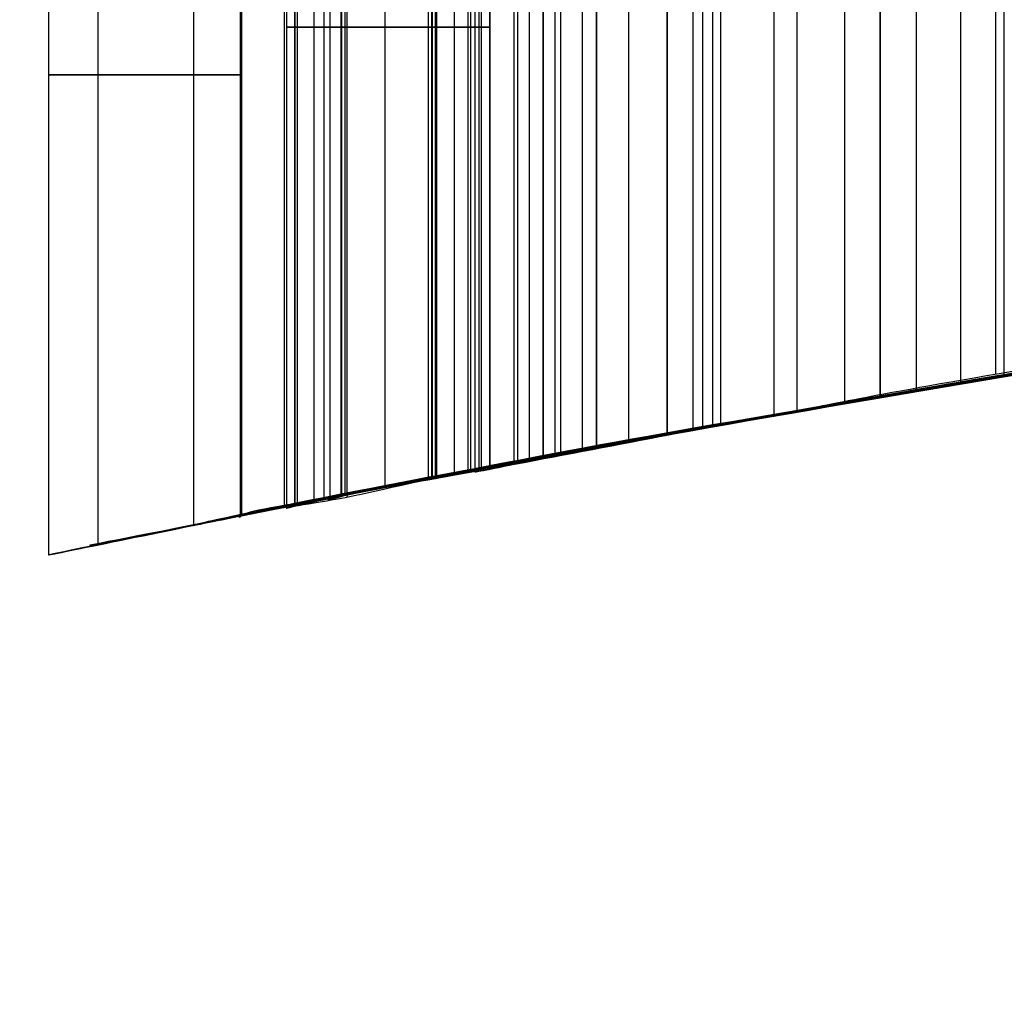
# Model space of a CAD drawing. Header units: millimetres. Extents: x -70 to 70, y -74 to 66.
# Tile 50 of 66: x 19.612 to 19.884, y 2.486 to 2.755. Entities that reach past the tile are written whole.
import ezdxf

# ---------------------------------------------------------------- set-up
doc = ezdxf.new("R2010")
doc.units = ezdxf.units.MM
doc.header["$MEASUREMENT"] = 0
doc.layers.add('Predefinito', color=7, linetype='Continuous', true_color=0x000000)

msp = doc.modelspace()

# ---------------------------------------------------------------- linework, layer by layer
at = {"layer": 'Predefinito', "color": 9, "true_color": 0xc4c4c4}
for centre, radius, start, end in [((-6.039613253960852e-14, -4.000000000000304, 3.999999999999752), 70.00000000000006, 359.9999999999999, 89.99999999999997), ((-5.684341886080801e-14, -4.0000000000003, 1.999999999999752), 70.00000000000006, 359.9999999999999, 89.99999999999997), ((0, -4.000000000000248, 2.999999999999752), 70, 270, 90.00000000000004), ((1.27897692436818e-13, -4.000000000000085, 1.999999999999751), 64.99999999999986, 4.775725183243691e-14, 90.00000000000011), ((1.172395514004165e-13, -4.000000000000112), 64.99999999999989, 9.786322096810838e-14, 90.00000000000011), ((0, -4.000000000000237, 0.9999999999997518), 65, 270, 90.00000000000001), ((-3.176258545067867e-08, -4.000000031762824, 1.999999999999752), 25.00000003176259, 7.27943635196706e-08, 89.99999999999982), ((5.329070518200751e-15, -4.000000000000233), 24.99999999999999, 359.9999999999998, 90.00000000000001), ((0, -4.000000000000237, 0.9999999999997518), 25, 270, 90.00000000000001), ((21, -4.000000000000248, 110.4999999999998), 7.000000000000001, 0, 180), ((21, -4.000000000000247, 215.009608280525), 6.999815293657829, 1.249936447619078e-10, 180.000000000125), ((21, -4.000000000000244, 5.99039171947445), 6.999815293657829, 1.608639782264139e-10, 180.0000000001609), ((21, -4.000000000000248, 68.16217110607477), 6.750000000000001, 78.94977125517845, 100.7484162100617), ((21, -4.000000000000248, 59.22153542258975), 6.750000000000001, 79.27861445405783, 100.736527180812), ((21, -4.000000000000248, 62.01161295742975), 6.750000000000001, 79.23594887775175, 100.7354345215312), ((21, -4.000000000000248, 63.92013404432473), 6.750000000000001, 97.15983877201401, 99.98230345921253), ((21, -4.000000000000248, 57.69449169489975), 6.750000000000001, 99.4570331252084, 101.2176775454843), ((21, -4.000000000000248, 69.17840583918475), 6.750000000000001, 99.3706744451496, 101.1153632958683), ((21, -4.000000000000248, 70.77422257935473), 6.750000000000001, 99.86416251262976, 101.3139091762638)]:
    msp.add_arc(centre, radius, start, end, dxfattribs=at)
for points, degree in [([(19.87196567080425, 2.655393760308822, 70.43530521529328), (19.87196567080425, 2.782107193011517, 70.43530521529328), (19.87196567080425, 2.908820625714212, 70.43530521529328)], 2), ([(19.88168064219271, 2.657376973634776, 58.40970353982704), (19.88168064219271, 2.783750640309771, 58.40970353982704), (19.88168064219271, 2.910124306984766, 58.40970353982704)], 2), ([(19.88400549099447, 2.657105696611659, 57.19800000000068), (19.88400549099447, 2.783786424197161, 57.19800000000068), (19.88400549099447, 2.910467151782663, 57.19800000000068)], 2), ([(19.85973437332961, 2.652792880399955, 57.81521581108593), (19.85973437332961, 2.779549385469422, 57.81521581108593), (19.85973437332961, 2.90630589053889, 57.81521581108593)], 2), ([(19.83990549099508, 2.649590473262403, 70.01650000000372), (19.83990549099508, 2.776406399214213, 70.01650000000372), (19.83990549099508, 2.903222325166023, 70.01650000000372)], 2), ([(19.84970549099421, 2.904840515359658, 71.2219000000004), (19.84970549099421, 2.778052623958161, 71.2219000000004), (19.8497054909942, 2.651264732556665, 71.2219000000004)], 2), ([(19.84970549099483, 2.651264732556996, 71.22190000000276), (19.84970549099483, 2.778052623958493, 71.22190000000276), (19.84970549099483, 2.90484051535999, 71.22190000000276)], 2), ([(19.82043619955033, 2.646310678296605, 58.71569788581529), (19.82043619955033, 2.773117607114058, 58.71569788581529), (19.82043619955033, 2.899924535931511, 58.71569788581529)], 2), ([(19.82682194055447, 2.647201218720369, 67.96708434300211), (19.82682194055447, 2.773997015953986, 67.96708434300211), (19.82682194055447, 2.900792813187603, 67.96708434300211)], 2), ([(19.80560549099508, 2.897348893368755, 65.37860000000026), (19.80560549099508, 2.770418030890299, 65.37860000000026), (19.80560549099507, 2.643487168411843, 65.37860000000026)], 2), ([(19.79090549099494, 2.894787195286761, 63.82039999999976), (19.79090549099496, 2.767807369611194, 63.82039999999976), (19.79090549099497, 2.640827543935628, 63.82039999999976)], 2), ([(19.79090549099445, 2.640827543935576, 63.82039999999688), (19.79090549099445, 2.76780736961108, 63.82039999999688), (19.79090549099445, 2.894787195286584, 63.82039999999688)], 2), ([(19.79090549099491, 2.64082754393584, 63.82040000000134), (19.79090549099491, 2.767807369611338, 63.82040000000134), (19.79090549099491, 2.894787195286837, 63.82040000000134)], 2), ([(19.79805652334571, 2.642099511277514, 58.67352279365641), (19.79805652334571, 2.769041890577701, 58.6735227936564), (19.79805652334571, 2.895984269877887, 58.6735227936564)], 2), ([(19.8007054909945, 2.642467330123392, 67.96339999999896), (19.8007054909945, 2.769158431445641, 67.96339999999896), (19.8007054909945, 2.895849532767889, 67.96339999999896)], 2), ([(19.80351906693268, 2.643063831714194, 71.15733337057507), (19.80351906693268, 2.770002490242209, 71.15733337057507), (19.80351906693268, 2.896941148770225, 71.15733337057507)], 2), ([(19.78027473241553, 2.638610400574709, 61.40106098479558), (19.78027473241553, 2.765630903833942, 61.40106098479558), (19.78027473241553, 2.892651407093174, 61.40106098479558)], 2), ([(19.75992981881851, 2.635131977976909, 64.99615219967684), (19.75992981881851, 2.762216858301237, 64.99615219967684), (19.75992981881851, 2.889301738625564, 64.99615219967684)], 2), ([(19.76150549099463, 2.634903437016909, 59.65290000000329), (19.76150549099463, 2.762055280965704, 59.65290000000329), (19.76150549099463, 2.889207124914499, 59.65290000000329)], 2), ([(19.76744362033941, 2.636631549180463, 67.97048401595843), (19.76744362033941, 2.763546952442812, 67.97048401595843), (19.76744362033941, 2.890462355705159, 67.97048401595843)], 2), ([(19.77130549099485, 2.637229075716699, 59.04040000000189), (19.77130549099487, 2.764275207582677, 59.04040000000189), (19.77130549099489, 2.891321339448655, 59.04040000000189)], 2), ([(19.77130549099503, 2.891321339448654, 59.40299999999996), (19.77130549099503, 2.764275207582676, 59.40299999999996), (19.77130549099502, 2.637229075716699, 59.40299999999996)], 2), ([(19.77130549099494, 2.637229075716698, 59.95179999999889), (19.77130549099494, 2.764275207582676, 59.95179999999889), (19.77130549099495, 2.891321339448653, 59.95179999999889)], 2), ([(19.77130549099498, 2.637229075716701, 61.83100000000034), (19.77130549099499, 2.764275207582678, 61.83100000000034), (19.77130549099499, 2.891321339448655, 61.83100000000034)], 2), ([(19.77130549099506, 2.891321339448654, 62.19850000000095), (19.77130549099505, 2.764275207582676, 62.19850000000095), (19.77130549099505, 2.637229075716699, 62.19850000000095)], 2), ([(19.77130549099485, 2.637229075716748, 59.04040000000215), (19.77130549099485, 2.764275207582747, 59.04040000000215), (19.77130549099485, 2.891321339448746, 59.04040000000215)], 2), ([(19.77130549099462, 2.637229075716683, 59.4029999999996), (19.77130549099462, 2.764275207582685, 59.4029999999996), (19.77130549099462, 2.891321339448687, 59.4029999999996)], 2), ([(19.77130549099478, 2.637229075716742, 59.95179999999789), (19.77130549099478, 2.764275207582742, 59.95179999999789), (19.77130549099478, 2.891321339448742, 59.95179999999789)], 2), ([(19.77130549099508, 2.637229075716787, 61.83100000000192), (19.77130549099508, 2.764275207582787, 61.83100000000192), (19.77130549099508, 2.891321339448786, 61.83100000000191)], 2), ([(19.77130549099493, 2.63722907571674, 61.83099999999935), (19.77130549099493, 2.764275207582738, 61.83099999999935), (19.77130549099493, 2.891321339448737, 61.83099999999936)], 2), ([(19.77130549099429, 2.637229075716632, 62.19849999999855), (19.77130549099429, 2.764275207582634, 62.19849999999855), (19.77130549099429, 2.891321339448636, 62.19849999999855)], 2), ([(19.74190549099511, 2.632143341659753, 69.76659999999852), (19.74190549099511, 2.759219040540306, 69.76659999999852), (19.74190549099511, 2.886294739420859, 69.76659999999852)], 2), ([(19.74857313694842, 2.633319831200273, 70.07509997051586), (19.74857313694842, 2.76047775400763, 70.07509997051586), (19.74857313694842, 2.887635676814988, 70.07509997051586)], 2), ([(19.74963952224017, 2.633082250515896, 68.15515890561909), (19.74963952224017, 2.760205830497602, 68.15515890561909), (19.74963952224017, 2.887329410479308, 68.15515890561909)], 2), ([(19.75281832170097, 2.633987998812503, 67.99852558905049), (19.75281832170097, 2.761076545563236, 67.99852558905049), (19.75281832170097, 2.888165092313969, 67.99852558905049)], 2), ([(19.75660549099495, 2.888684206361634, 68.01729999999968), (19.75660549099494, 2.761587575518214, 68.01729999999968), (19.75660549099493, 2.634490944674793, 68.01729999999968)], 2), ([(19.75660549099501, 2.634490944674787, 68.33580000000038), (19.75660549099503, 2.76158757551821, 68.33580000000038), (19.75660549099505, 2.888684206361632, 68.33580000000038)], 2), ([(19.75660549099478, 2.634490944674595, 68.0172999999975), (19.75660549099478, 2.761587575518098, 68.0172999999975), (19.75660549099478, 2.8886842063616, 68.01729999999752)], 2), ([(19.75660549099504, 2.634490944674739, 68.33580000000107), (19.75660549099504, 2.761587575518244, 68.33580000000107), (19.75660549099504, 2.888684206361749, 68.33580000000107)], 2), ([(19.75660549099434, 2.634490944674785, 68.0173000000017), (19.75660549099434, 2.761587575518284, 68.0173000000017), (19.75660549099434, 2.888684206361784, 68.0173000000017)], 2), ([(19.73210549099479, 2.629857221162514, 68.5857000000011), (19.73210549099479, 2.757054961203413, 68.5857000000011), (19.73210549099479, 2.884252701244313, 68.5857000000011)], 2), ([(19.73587362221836, 2.630628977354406, 59.17910686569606), (19.73587362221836, 2.757785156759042, 59.17910686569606), (19.73587362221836, 2.884941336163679, 59.17910686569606)], 2), ([(19.73664868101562, 2.63114109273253, 61.96197884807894), (19.73664868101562, 2.758283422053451, 61.96197884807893), (19.73664868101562, 2.885425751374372, 61.96197884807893)], 2), ([(19.73785588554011, 2.630903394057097, 62.05961444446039), (19.73785588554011, 2.758062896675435, 62.05961444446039), (19.73785588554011, 2.885222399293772, 62.05961444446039)], 2), ([(19.7389327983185, 2.631090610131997, 59.26582572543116), (19.7389327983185, 2.758246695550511, 59.26582572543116), (19.7389327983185, 2.885402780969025, 59.26582572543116)], 2), ([(19.73955426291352, 2.630643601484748, 63.4169791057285), (19.73955426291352, 2.758075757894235, 63.4169791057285), (19.73955426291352, 2.885507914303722, 63.4169791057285)], 2), ([(19.74190549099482, 2.631719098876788, 59.22659999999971), (19.74190549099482, 2.758866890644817, 59.22659999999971), (19.74190549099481, 2.886014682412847, 59.22659999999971)], 2), ([(19.74190549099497, 2.631719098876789, 62.01719999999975), (19.74190549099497, 2.758866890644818, 62.01719999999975), (19.74190549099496, 2.886014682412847, 62.01719999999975)], 2), ([(19.74190549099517, 2.886014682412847, 65.56969999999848), (19.74190549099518, 2.758866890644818, 65.56969999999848), (19.74190549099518, 2.631719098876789, 65.56969999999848)], 2), ([(19.74190549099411, 2.631719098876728, 65.87349999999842), (19.74190549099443, 2.758866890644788, 65.87349999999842), (19.74190549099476, 2.886014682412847, 65.87349999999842)], 2), ([(19.74190549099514, 2.63171909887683, 59.22659999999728), (19.74190549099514, 2.758866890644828, 59.22659999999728), (19.74190549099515, 2.886014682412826, 59.22659999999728)], 2), ([(19.74190549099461, 2.631719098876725, 59.22660000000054), (19.74190549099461, 2.758866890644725, 59.22660000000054), (19.74190549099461, 2.886014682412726, 59.22660000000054)], 2), ([(19.74190549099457, 2.631719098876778, 62.01719999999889), (19.74190549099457, 2.758866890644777, 62.01719999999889), (19.74190549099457, 2.886014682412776, 62.01719999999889)], 2), ([(19.74190549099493, 2.631719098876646, 62.01720000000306), (19.74190549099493, 2.758866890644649, 62.01720000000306), (19.74190549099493, 2.886014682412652, 62.01720000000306)], 2), ([(19.74190549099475, 2.631719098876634, 65.5696999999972), (19.74190549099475, 2.758866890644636, 65.5696999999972), (19.74190549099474, 2.886014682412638, 65.5696999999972)], 2), ([(19.7419054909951, 2.631719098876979, 65.87349999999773), (19.7419054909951, 2.758866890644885, 65.87349999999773), (19.7419054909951, 2.88601468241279, 65.87349999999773)], 2), ([(19.71294274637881, 2.62616452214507, 68.29053924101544), (19.71294274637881, 2.753414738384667, 68.29053924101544), (19.71294274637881, 2.880664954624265, 68.29053924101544)], 2), ([(19.72488809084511, 2.628472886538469, 61.87885882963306), (19.72488809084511, 2.755681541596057, 61.87885882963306), (19.72488809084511, 2.882890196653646, 61.87885882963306)], 2), ([(19.72588558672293, 2.628680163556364, 62.15198856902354), (19.72588558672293, 2.75589299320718, 62.15198856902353), (19.72588558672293, 2.883105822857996, 62.15198856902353)], 2), ([(19.72600991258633, 2.628689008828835, 59.11154460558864), (19.72600991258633, 2.755893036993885, 59.11154460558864), (19.72600991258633, 2.883097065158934, 59.11154460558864)], 2), ([(19.7260240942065, 2.628676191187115, 58.45608310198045), (19.7260240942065, 2.755882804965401, 58.45608310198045), (19.7260240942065, 2.883089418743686, 58.45608310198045)], 2), ([(19.72688307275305, 2.628875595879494, 59.35790738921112), (19.72688307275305, 2.756083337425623, 59.35790738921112), (19.72688307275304, 2.883291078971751, 59.35790738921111)], 2), ([(19.72720549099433, 2.628912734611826, 67.71100000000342), (19.72720549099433, 2.75606988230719, 67.71100000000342), (19.72720549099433, 2.883227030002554, 67.71100000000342)], 2), ([(19.70077369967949, 2.623777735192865, 69.3827352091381), (19.70077369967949, 2.751075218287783, 69.3827352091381), (19.70077369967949, 2.8783727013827, 69.3827352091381)], 2), ([(19.70188623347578, 2.624028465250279, 59.67065321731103), (19.70188623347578, 2.751340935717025, 59.67065321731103), (19.70188623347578, 2.878653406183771, 59.67065321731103)], 2), ([(19.70245593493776, 2.623508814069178, 69.76284225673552), (19.70245593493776, 2.751091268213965, 69.76284225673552), (19.70245593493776, 2.878673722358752, 69.76284225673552)], 2), ([(19.68511162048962, 2.620599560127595, 69.71238563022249), (19.68511162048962, 2.747998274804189, 69.71238563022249), (19.68511162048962, 2.875396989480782, 69.71238563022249)], 2), ([(19.68575834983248, 2.620448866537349, 65.61402669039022), (19.68575834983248, 2.747955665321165, 65.61402669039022), (19.68575834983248, 2.875462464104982, 65.61402669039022)], 2), ([(19.68800549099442, 2.875948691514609, 65.1139999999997), (19.68800549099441, 2.748607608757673, 65.1139999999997), (19.6880054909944, 2.621266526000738, 65.1139999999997)], 2), ([(19.68800549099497, 2.621266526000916, 65.11399999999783), (19.68800549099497, 2.748607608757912, 65.11399999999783), (19.68800549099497, 2.875948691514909, 65.11399999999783)], 2), ([(19.68800549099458, 2.621266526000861, 65.11400000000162), (19.68800549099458, 2.748607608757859, 65.11400000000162), (19.68800549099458, 2.875948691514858, 65.11400000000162)], 2), ([(19.68871346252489, 2.621466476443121, 65.83068690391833), (19.68871346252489, 2.748761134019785, 65.83068690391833), (19.68871346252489, 2.876055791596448, 65.83068690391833)], 2), ([(19.6933865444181, 2.622724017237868, 59.90805201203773), (19.6933865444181, 2.749922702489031, 59.90805201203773), (19.6933865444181, 2.877121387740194, 59.90805201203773)], 2), ([(19.69613728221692, 2.622764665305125, 65.72466322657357), (19.69613728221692, 2.750121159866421, 65.72466322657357), (19.69613728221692, 2.877477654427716, 65.72466322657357)], 2), ([(19.6977635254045, 2.622818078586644, 59.70835704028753), (19.6977635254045, 2.750214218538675, 59.70835704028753), (19.6977635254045, 2.877610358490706, 59.70835704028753)], 2), ([(19.70102828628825, 2.623797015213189, 59.82609391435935), (19.70102828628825, 2.750813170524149, 59.82609391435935), (19.70102828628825, 2.87782932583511, 59.82609391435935)], 2), ([(19.67296489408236, 2.618336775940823, 67.61326911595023), (19.67296489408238, 2.745732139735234, 67.61326911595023), (19.6729648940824, 2.873127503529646, 67.61326911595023)], 2), ([(19.67304872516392, 2.618166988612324, 68.60656058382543), (19.67304872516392, 2.745470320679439, 68.60656058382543), (19.67304872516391, 2.872773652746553, 68.60656058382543)], 2), ([(19.6733054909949, 2.618639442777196, 67.61300000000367), (19.6733054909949, 2.746029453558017, 67.61300000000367), (19.6733054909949, 2.873419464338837, 67.61300000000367)], 2), ([(19.67330549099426, 2.873127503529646, 61.4928999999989), (19.67330549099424, 2.745732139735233, 61.4928999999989), (19.67330549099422, 2.618336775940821, 61.4928999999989)], 2), ([(19.67330549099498, 2.873127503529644, 61.58109999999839), (19.67330549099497, 2.745732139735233, 61.58109999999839), (19.67330549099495, 2.618336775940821, 61.58109999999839)], 2), ([(19.67330549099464, 2.873127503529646, 68.65919999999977), (19.67330549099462, 2.745732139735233, 68.65919999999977), (19.6733054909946, 2.618336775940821, 68.65919999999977)], 2), ([(19.67330549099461, 2.873127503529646, 70.4770999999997), (19.6733054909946, 2.745732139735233, 70.47709999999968), (19.67330549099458, 2.618336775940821, 70.47709999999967)], 2), ([(19.67330549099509, 2.618336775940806, 61.4928999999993), (19.67330549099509, 2.745732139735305, 61.4928999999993), (19.67330549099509, 2.873127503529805, 61.4928999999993)], 2), ([(19.67330549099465, 2.618336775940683, 61.58109999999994), (19.67330549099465, 2.745732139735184, 61.58109999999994), (19.67330549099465, 2.873127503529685, 61.58109999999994)], 2), ([(19.67330549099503, 2.618336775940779, 61.58109999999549), (19.67330549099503, 2.745732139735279, 61.58109999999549), (19.67330549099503, 2.873127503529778, 61.58109999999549)], 2), ([(19.67330549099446, 2.618336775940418, 67.6130000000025), (19.67330549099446, 2.745732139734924, 67.6130000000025), (19.67330549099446, 2.873127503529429, 67.6130000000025)], 2), ([(19.67330549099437, 2.618336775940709, 68.6591999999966), (19.67330549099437, 2.74573213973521, 68.6591999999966), (19.67330549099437, 2.873127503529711, 68.6591999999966)], 2), ([(19.67330549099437, 2.618336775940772, 68.65920000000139), (19.67330549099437, 2.745732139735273, 68.65920000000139), (19.67330549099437, 2.873127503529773, 68.65920000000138)], 2), ([(19.67330549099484, 2.618336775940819, 70.47709999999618), (19.67330549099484, 2.745732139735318, 70.47709999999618), (19.67330549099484, 2.873127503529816, 70.47709999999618)], 2), ([(19.66010115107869, 2.615736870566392, 57.97757759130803), (19.66010115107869, 2.743166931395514, 57.97757759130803), (19.66010115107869, 2.870596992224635, 57.97757759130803)], 2), ([(19.6336715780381, 2.610439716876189, 67.68538478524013), (19.6336715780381, 2.737942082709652, 67.68538478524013), (19.6336715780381, 2.865444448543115, 67.68538478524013)], 2), ([(19.62008182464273, 2.607532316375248, 61.53405334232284), (19.62008182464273, 2.73512398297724, 61.53405334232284), (19.62008182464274, 2.862715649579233, 61.53405334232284)], 2), ([(19.77130549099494, 2.637229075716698, 59.95179999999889), (20.04016916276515, 2.687001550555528, 59.92715054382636), (20.31045000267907, 2.720306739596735, 59.91165027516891), (20.58470549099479, 2.73721236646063, 59.89789999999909)], 3), ([(19.75660549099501, 2.634490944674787, 68.33580000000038), (20.01112514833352, 2.682191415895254, 68.3256152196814), (20.27258011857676, 2.715871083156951, 68.32131504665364), (20.5357054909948, 2.734012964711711, 68.31619999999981)], 3), ([(20.2711054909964, 2.710529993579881, 61.85059999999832), (20.20286238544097, 2.703117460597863, 61.84791953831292), (20.03965910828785, 2.686907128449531, 61.84432681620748), (19.77130549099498, 2.637229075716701, 61.83100000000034)], 3), ([(19.77130549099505, 2.637229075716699, 62.19850000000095), (20.03966164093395, 2.686907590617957, 62.18524342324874), (20.20286027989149, 2.703117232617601, 62.18154750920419), (20.27110549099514, 2.710529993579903, 62.17890000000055)], 3), ([(20.2613054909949, 2.709458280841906, 59.06000000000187), (20.19440687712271, 2.702092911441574, 59.05737234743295), (20.03448088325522, 2.685948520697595, 59.05346965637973), (19.77130549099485, 2.637229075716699, 59.04040000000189)], 3), ([(19.77130549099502, 2.637229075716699, 59.40299999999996), (20.03448285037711, 2.685948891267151, 59.38999924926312), (20.19440484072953, 2.70209268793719, 59.38599534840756), (20.26130549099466, 2.709458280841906, 59.38339999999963)], 3), ([(20.23190549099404, 2.706156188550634, 64.46719999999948), (20.00953684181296, 2.680687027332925, 64.65262053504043), (19.82843699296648, 2.649092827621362, 64.86803681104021), (19.6880054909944, 2.621266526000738, 65.1139999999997)], 3), ([(19.6880054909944, 2.621266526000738, 65.1139999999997), (19.7207635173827, 2.627757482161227, 65.20479699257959), (19.76049966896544, 2.635377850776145, 65.29327441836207), (19.80560549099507, 2.643487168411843, 65.37860000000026)], 3)]:
    msp.add_open_spline(points, degree=degree, dxfattribs=at)
for points, knots in [([(22.206705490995, 2.641262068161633, 68.61019999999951), (22.00204001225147, 2.67844941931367, 68.62290302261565), (21.7610185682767, 2.718332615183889, 68.63178811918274), (21.17584157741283, 2.750543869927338, 68.63916002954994), (20.94236222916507, 2.753430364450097, 68.63935889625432), (20.49749216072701, 2.734943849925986, 68.63171666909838), (20.29945948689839, 2.71523732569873, 68.62505151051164), (19.99388682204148, 2.676469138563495, 68.60898298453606), (19.88519005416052, 2.657746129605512, 68.59888365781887), (19.73916249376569, 2.631585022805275, 68.5854920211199), (19.70323538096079, 2.624214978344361, 68.58140324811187), (19.67130978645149, 2.618809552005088, 68.59253574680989), (19.67311789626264, 2.618068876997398, 68.60323586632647), (19.67253522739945, 2.617687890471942, 68.63241982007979), (19.67269101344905, 2.618213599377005, 68.64992572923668), (19.6733054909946, 2.618336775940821, 68.65919999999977)], [0, 0, 0, 0, 0.2797426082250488, 0.2797426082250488, 0.4191517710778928, 0.4191517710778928, 0.5583192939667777, 0.5583192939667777, 0.6975463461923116, 0.6975463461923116, 0.8274987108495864, 0.8274987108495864, 0.9081803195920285, 0.9081803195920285, 1, 1, 1, 1]), ([(19.74190549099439, 2.753285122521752, 65.87349999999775), (19.70644413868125, 2.753285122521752, 65.87501359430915), (19.67623545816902, 2.753285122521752, 65.84174320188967), (19.705788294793, 2.753285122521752, 65.72546269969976), (19.67744277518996, 2.753285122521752, 65.6044021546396), (19.69181272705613, 2.753285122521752, 65.56227618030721), (19.74190549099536, 2.753285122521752, 65.5696999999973)], [0.01923076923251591, 0.01923076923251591, 0.01923076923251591, 0.01923076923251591, 0.2596158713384, 0.5000490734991, 0.7404822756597, 0.9807692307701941, 0.9807692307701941, 0.9807692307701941, 0.9807692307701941]), ([(19.67330549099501, 2.740172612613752, 61.58109999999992), (19.64963594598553, 2.740172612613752, 61.58176000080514), (19.58679683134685, 2.740172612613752, 61.52527730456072), (19.65662022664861, 2.740172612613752, 61.50788433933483), (19.67330549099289, 2.740172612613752, 61.4928999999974)], [0.01923076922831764, 0.01923076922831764, 0.01923076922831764, 0.01923076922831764, 0.5130626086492, 0.9807692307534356, 0.9807692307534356, 0.9807692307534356, 0.9807692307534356]), ([(20.58470549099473, 2.737212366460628, 59.70189999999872), (20.48233501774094, 2.730902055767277, 59.69961037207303), (20.37700350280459, 2.721979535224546, 59.69742691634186), (20.1724958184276, 2.699867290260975, 59.68717209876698), (20.07595514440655, 2.687186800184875, 59.67748030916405), (19.93531531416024, 2.665663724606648, 59.66002555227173), (19.88751946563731, 2.657916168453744, 59.65475683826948), (19.80815459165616, 2.643998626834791, 59.65210859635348), (19.78038240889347, 2.638396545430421, 59.65184020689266), (19.73688625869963, 2.630282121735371, 59.6540179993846), (19.72258004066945, 2.627788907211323, 59.65559435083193), (19.70210333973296, 2.624128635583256, 59.66661767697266), (19.69761571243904, 2.623151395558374, 59.67746328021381), (19.69631835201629, 2.622332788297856, 59.71802956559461), (19.70179872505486, 2.623993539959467, 59.74526480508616), (19.70511368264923, 2.624616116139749, 59.7952807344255), (19.70287839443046, 2.624153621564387, 59.82020365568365), (19.69303566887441, 2.622183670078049, 59.86021488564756), (19.68968619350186, 2.621492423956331, 59.87391993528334), (19.6895348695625, 2.621769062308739, 59.89949686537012), (19.69326603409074, 2.622788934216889, 59.91118858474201), (19.71721933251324, 2.627443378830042, 59.94105899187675), (19.74669304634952, 2.632672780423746, 59.95405647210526), (19.77130549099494, 2.637229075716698, 59.95179999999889)], [0, 0, 0, 0, 0.2487048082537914, 0.2487048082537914, 0.4973278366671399, 0.4973278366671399, 0.6216581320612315, 0.6216581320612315, 0.6837553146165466, 0.6837553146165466, 0.7148039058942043, 0.7148039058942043, 0.7458524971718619, 0.7458524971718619, 0.8086643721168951, 0.8086643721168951, 0.8714762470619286, 0.8714762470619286, 0.9036071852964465, 0.9036071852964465, 0.9357381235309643, 0.9357381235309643, 1, 1, 1, 1]), ([(20.5406054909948, 2.734349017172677, 68.00260000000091), (20.40201390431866, 2.724894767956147, 68.00137058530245), (20.26508261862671, 2.711305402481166, 67.99157836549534), (20.05806150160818, 2.684303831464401, 67.98349420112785), (19.98846688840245, 2.67413208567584, 67.9832407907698), (19.88602237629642, 2.65752953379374, 67.97566025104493), (19.85237997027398, 2.651886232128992, 67.97141999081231), (19.80222646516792, 2.642697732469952, 67.9628498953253), (19.78221384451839, 2.639199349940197, 67.96030587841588), (19.76113657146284, 2.635535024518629, 67.97480776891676), (19.75596298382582, 2.634645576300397, 67.98289386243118), (19.75171207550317, 2.633800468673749, 68.0002331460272), (19.75315784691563, 2.6338448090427, 68.00922920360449), (19.75660549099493, 2.634490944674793, 68.01729999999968)], [0, 0, 0, 0, 0.4999335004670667, 0.4999335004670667, 0.7496780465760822, 0.7496780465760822, 0.8744979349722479, 0.8744979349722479, 0.9372489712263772, 0.9372489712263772, 0.9686244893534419, 0.9686244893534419, 1, 1, 1, 1]), ([(20.50630549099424, 2.731921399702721, 66.89269999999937), (20.34890878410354, 2.720383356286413, 67.03976664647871), (20.14858630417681, 2.697571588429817, 67.21335119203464), (19.81860416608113, 2.648320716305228, 67.49374428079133), (19.68774281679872, 2.621297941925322, 67.60146131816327), (19.67296489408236, 2.618336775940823, 67.61326911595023)], [0, 0, 0, 0, 0.4997528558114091, 0.4997528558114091, 1, 1, 1, 1]), ([(20.51610549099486, 2.732632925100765, 62.46800000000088), (20.23092327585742, 2.712136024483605, 62.48342642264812), (19.97236960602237, 2.67259762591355, 62.71769032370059), (19.78345836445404, 2.639821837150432, 63.10836127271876), (19.75092407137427, 2.63286954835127, 63.24887436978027), (19.73113726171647, 2.62898661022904, 63.53604182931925), (19.74238986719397, 2.631994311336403, 63.6833200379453), (19.79090549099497, 2.640827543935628, 63.82039999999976)], [0, 0, 0, 0, 0.4962257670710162, 0.4962257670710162, 0.7488933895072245, 0.7488933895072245, 1, 1, 1, 1]), ([(20.4916054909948, 2.730827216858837, 65.62360000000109), (20.42690597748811, 2.725940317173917, 65.62210973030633), (20.25096274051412, 2.709761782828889, 65.61036418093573), (19.92240275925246, 2.665864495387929, 65.58612663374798), (19.76727409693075, 2.636531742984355, 65.57345966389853), (19.74190549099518, 2.631719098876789, 65.56969999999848)], [0, 0, 0, 0, 0.5006284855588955, 0.5006284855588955, 1, 1, 1, 1]), ([(19.74190549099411, 2.631719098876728, 65.87349999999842), (19.76003199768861, 2.635157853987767, 65.87263714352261), (19.91237453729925, 2.663869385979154, 65.86034963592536), (20.24167951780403, 2.709330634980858, 65.83513501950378), (20.4214442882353, 2.725527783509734, 65.82195420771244), (20.49160549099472, 2.730827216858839, 65.81959999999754)], [0, 0, 0, 0, 0.4997505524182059, 0.4997505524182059, 1, 1, 1, 1]), ([(19.80560549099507, 2.643487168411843, 65.37860000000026), (19.90363735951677, 2.661111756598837, 65.23958110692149), (20.00581898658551, 2.677856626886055, 65.10269596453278), (20.23111881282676, 2.707529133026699, 64.84693630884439), (20.35561623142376, 2.720457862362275, 64.72915876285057), (20.48670549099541, 2.730455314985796, 64.61909999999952)], [0, 0, 0, 0, 0.5000717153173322, 0.5000717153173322, 1, 1, 1, 1]), ([(19.8497054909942, 2.651264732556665, 71.2219000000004), (19.92688413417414, 2.664612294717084, 71.31426982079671), (20.02735938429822, 2.67994886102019, 71.39418838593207), (20.1940826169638, 2.701364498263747, 71.47804713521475), (20.25232877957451, 2.70823799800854, 71.49999388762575), (20.37102217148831, 2.720691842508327, 71.52891307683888), (20.43130440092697, 2.726272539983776, 71.53413822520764), (20.49160549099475, 2.730827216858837, 71.53550000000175)], [0, 0, 0, 0, 0.50004872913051, 0.50004872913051, 0.7500585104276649, 0.7500585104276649, 1, 1, 1, 1]), ([(19.67296489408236, 2.618336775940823, 67.61326911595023), (19.6480913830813, 2.613354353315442, 67.63313770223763), (19.6275785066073, 2.609517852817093, 67.66224822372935), (19.63607458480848, 2.610872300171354, 67.70041541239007), (19.66777157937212, 2.617282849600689, 67.70700971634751), (19.78422231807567, 2.640304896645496, 67.71593752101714), (19.88324375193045, 2.657779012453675, 67.71226223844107), (20.07683028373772, 2.687221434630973, 67.70450607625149), (20.17104147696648, 2.698895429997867, 67.70150611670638), (20.31328574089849, 2.715175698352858, 67.7031867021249), (20.36227114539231, 2.719788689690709, 67.70609623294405), (20.36934024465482, 2.720451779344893, 67.70609350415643)], [0, 0, 0, 0, 0.1252735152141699, 0.1252735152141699, 0.2498422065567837, 0.2498422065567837, 0.4987318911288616, 0.4987318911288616, 0.749485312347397, 0.749485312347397, 1, 1, 1, 1]), ([(20.36420549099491, 2.719989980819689, 60.90000000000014), (20.24974180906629, 2.709160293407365, 61.00130511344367), (20.13462693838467, 2.69500702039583, 61.10072875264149), (19.96146035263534, 2.669389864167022, 61.24826855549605), (19.90365719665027, 2.660120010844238, 61.2971800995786), (19.78798525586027, 2.640222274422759, 61.39464553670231), (19.72946842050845, 2.629595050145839, 61.44246241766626), (19.67330549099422, 2.618336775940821, 61.4928999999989)], [0, 0, 0, 0, 0.5000781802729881, 0.5000781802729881, 0.7500995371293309, 0.7500995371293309, 1, 1, 1, 1]), ([(19.67330549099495, 2.618336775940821, 61.58109999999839), (19.78644455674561, 2.64101633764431, 61.57794523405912), (19.8997135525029, 2.660720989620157, 61.57567105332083), (20.06995887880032, 2.685880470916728, 61.57341314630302), (20.12676246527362, 2.69353387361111, 61.57285281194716), (20.24048773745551, 2.707383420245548, 61.57208961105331), (20.29741960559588, 2.713580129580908, 61.57257960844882), (20.35440549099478, 2.719055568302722, 61.5712999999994)], [0, 0, 0, 0, 0.5000646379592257, 0.5000646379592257, 0.7500809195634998, 0.7500809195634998, 1, 1, 1, 1]), ([(19.79090549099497, 2.640827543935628, 63.82039999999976), (19.83463391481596, 2.64878917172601, 63.94395382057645), (19.89464212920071, 2.65909962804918, 64.06388055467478), (20.00576922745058, 2.67609588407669, 64.22895183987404), (20.04633274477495, 2.682016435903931, 64.28150658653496), (20.11206056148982, 2.691030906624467, 64.35546213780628), (20.13478412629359, 2.694058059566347, 64.37930157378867), (20.18179259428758, 2.700115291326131, 64.4251576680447), (20.20561833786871, 2.703145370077, 64.447741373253), (20.23190549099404, 2.706156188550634, 64.46719999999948)], [0, 0, 0, 0, 0.4999940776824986, 0.4999940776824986, 0.7499939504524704, 0.7499939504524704, 0.874998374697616, 0.874998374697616, 1, 1, 1, 1]), ([(19.88400549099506, 2.657105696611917, 57.19799999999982), (19.70812134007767, 2.627620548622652, 57.48252797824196), (19.64933790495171, 2.613498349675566, 57.76660698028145), (19.66724768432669, 2.617122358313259, 58.19460536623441), (19.69144774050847, 2.622077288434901, 58.33707021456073), (19.75248610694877, 2.633749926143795, 58.5506390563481), (19.77085944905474, 2.637246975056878, 58.62186844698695), (19.81629232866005, 2.645406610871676, 58.71171512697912), (19.81593697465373, 2.645608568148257, 58.73106651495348), (19.90490632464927, 2.66064369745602, 58.75642957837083), (19.96793365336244, 2.670685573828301, 58.76108614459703), (20.0205177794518, 2.678609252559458, 58.77825565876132), (20.04937688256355, 2.682796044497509, 58.7981430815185), (20.11035823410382, 2.691187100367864, 58.78542246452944), (20.09459644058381, 2.689003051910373, 58.77475358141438), (20.10287244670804, 2.690118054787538, 58.75806820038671), (20.10469092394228, 2.690360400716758, 58.74980026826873), (20.10232491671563, 2.690043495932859, 58.72516345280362), (20.09082254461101, 2.68852223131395, 58.70892534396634), (20.07020549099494, 2.685654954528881, 58.69249999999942)], [0, 0, 0, 0, 0.4968812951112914, 0.4968812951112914, 0.7450232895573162, 0.7450232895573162, 0.8690709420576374, 0.8690709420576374, 0.901803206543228, 0.901803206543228, 0.9181693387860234, 0.9181693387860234, 0.9345354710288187, 0.9345354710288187, 0.950901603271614, 0.950901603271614, 0.9672677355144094, 0.9672677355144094, 1, 1, 1, 1]), ([(20.08000549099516, 2.687010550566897, 70.1341000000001), (20.10324136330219, 2.690207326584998, 70.10868279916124), (20.06807733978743, 2.68540615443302, 70.05781968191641), (20.00411253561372, 2.676219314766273, 70.03252023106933), (19.96797863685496, 2.670879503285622, 70.04348381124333), (19.89949954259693, 2.659828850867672, 70.03046333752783), (19.86660869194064, 2.654211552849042, 70.01247322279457), (19.8029786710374, 2.643200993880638, 70.02164891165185), (19.77251242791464, 2.637885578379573, 70.04634580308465), (19.65720696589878, 2.615895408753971, 70.18481626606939), (19.68638069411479, 2.620957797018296, 70.34086746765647), (19.67330549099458, 2.618336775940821, 70.47709999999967)], [0, 0, 0, 0, 0.1252327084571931, 0.1252327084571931, 0.2502289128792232, 0.2502289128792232, 0.3752670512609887, 0.3752670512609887, 0.500348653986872, 0.500348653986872, 1, 1, 1, 1]), ([(19.97220549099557, 2.671292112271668, 71.05039999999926), (19.86520620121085, 2.654807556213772, 70.9250933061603), (19.82160932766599, 2.646112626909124, 70.73946384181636), (19.85324972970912, 2.652113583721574, 70.47898464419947), (19.88061381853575, 2.657057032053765, 70.39670980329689), (19.9632411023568, 2.670224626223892, 70.25165074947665), (20.01777277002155, 2.678448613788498, 70.18786171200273), (20.08000549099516, 2.687010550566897, 70.1341000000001)], [0, 0, 0, 0, 0.4999997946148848, 0.4999997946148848, 0.750005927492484, 0.750005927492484, 1, 1, 1, 1]), ([(20.07020549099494, 2.685654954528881, 58.69249999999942), (19.99238166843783, 2.674831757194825, 58.62077711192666), (19.9307357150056, 2.665502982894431, 58.52973393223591), (19.84927328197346, 2.652030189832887, 58.33186303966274), (19.83005296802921, 2.647879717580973, 58.22537512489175), (19.82509511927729, 2.646922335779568, 58.00843606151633), (19.83925820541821, 2.649283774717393, 57.8990432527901), (19.88987691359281, 2.657956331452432, 57.690144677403), (19.92675425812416, 2.664325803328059, 57.59031933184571), (19.97710549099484, 2.672045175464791, 57.49689999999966)], [0, 0, 0, 0, 0.2504547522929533, 0.2504547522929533, 0.5005970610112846, 0.5005970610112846, 0.7503221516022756, 0.7503221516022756, 1, 1, 1, 1]), ([(19.6733054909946, 2.618336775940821, 68.65919999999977), (19.69279675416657, 2.622243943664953, 68.95338040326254), (19.70254993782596, 2.624132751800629, 69.21311955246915), (19.69883092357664, 2.623389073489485, 69.57024397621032), (19.68597586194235, 2.620680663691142, 69.67008382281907), (19.6839183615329, 2.620485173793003, 69.76645232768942), (19.69382761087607, 2.62171971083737, 69.76208409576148), (19.71487756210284, 2.626067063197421, 69.76389847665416), (19.72700916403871, 2.629179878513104, 69.76613716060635), (19.78217912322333, 2.640182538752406, 69.76792441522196), (19.8419121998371, 2.650095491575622, 69.76354045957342), (19.91430960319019, 2.662178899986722, 69.76080273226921), (19.93550672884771, 2.665536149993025, 69.76015930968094), (19.95500952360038, 2.668597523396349, 69.74761261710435), (19.95431336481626, 2.66860643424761, 69.73637673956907), (19.9483897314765, 2.667690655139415, 69.70404322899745), (19.94716234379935, 2.667272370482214, 69.6899714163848), (19.93860823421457, 2.666091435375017, 69.60672918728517), (19.94029354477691, 2.666510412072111, 69.62722992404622), (19.93049708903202, 2.664648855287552, 69.51014226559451), (19.89898193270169, 2.659577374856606, 69.17644650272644), (19.88579327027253, 2.657418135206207, 68.96926089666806), (19.88859493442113, 2.658067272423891, 68.96464483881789), (19.90569123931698, 2.660849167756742, 68.95206921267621), (19.91993633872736, 2.663069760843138, 68.94375663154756), (19.94280549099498, 2.666696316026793, 68.94339999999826)], [0, 0, 0, 0, 0.06117391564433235, 0.06117391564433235, 0.1223478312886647, 0.1223478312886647, 0.1846806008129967, 0.1846806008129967, 0.2470133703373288, 0.2470133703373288, 0.372172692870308, 0.372172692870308, 0.4348087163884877, 0.4348087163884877, 0.4974447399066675, 0.4974447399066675, 0.6231278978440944, 0.6231278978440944, 0.7487695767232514, 0.7487695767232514, 0.8742805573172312, 0.8742805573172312, 0.9371402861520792, 0.9371402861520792, 1, 1, 1, 1]), ([(19.67330549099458, 2.618336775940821, 70.47709999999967), (19.66097346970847, 2.615864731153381, 70.60558920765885), (19.66496538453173, 2.616967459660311, 70.74127783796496), (19.70555174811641, 2.624900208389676, 70.93461444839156), (19.72484582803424, 2.628590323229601, 70.99736141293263), (19.77667387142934, 2.638211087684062, 71.11594378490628), (19.80850647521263, 2.644139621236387, 71.17259172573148), (19.8497054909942, 2.651264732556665, 71.2219000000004)], [0, 0, 0, 0, 0.5001601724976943, 0.5001601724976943, 0.750197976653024, 0.750197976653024, 1, 1, 1, 1]), ([(19.77130549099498, 2.637229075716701, 61.83100000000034), (19.73902563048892, 2.631253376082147, 61.82939693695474), (19.72476112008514, 2.628482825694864, 61.84514953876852), (19.72493677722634, 2.62846176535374, 61.89887492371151), (19.72851891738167, 2.629396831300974, 61.92164207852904), (19.73799428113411, 2.631509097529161, 61.96939781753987), (19.74585760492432, 2.632468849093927, 61.99426220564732), (19.74190549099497, 2.631719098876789, 62.01719999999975)], [0, 0, 0, 0, 0.5000875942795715, 0.5000875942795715, 0.7500585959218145, 0.7500585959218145, 1, 1, 1, 1]), ([(19.74190549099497, 2.631719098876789, 62.01719999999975), (19.73996924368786, 2.631351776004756, 62.0284378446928), (19.73937575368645, 2.631187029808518, 62.04024221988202), (19.73757970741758, 2.630842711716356, 62.06399826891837), (19.73608587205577, 2.630620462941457, 62.07593736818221), (19.7307798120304, 2.629604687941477, 62.11071564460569), (19.72645311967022, 2.628744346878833, 62.13252961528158), (19.72488779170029, 2.628562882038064, 62.18431010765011), (19.73980137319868, 2.631396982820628, 62.20005627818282), (19.77130549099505, 2.637229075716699, 62.19850000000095)], [0, 0, 0, 0, 0.1249758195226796, 0.1249758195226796, 0.2499515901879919, 0.2499515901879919, 0.4999259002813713, 0.4999259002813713, 1, 1, 1, 1]), ([(19.77130549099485, 2.637229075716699, 59.04040000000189), (19.73765219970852, 2.630999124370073, 59.0387287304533), (19.72662224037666, 2.628841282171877, 59.05684844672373), (19.72509468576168, 2.628511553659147, 59.10768806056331), (19.72672583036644, 2.628802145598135, 59.12883023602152), (19.73255498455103, 2.629944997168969, 59.16431166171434), (19.73534483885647, 2.630545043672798, 59.17677345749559), (19.74130286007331, 2.631667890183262, 59.20210688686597), (19.74386457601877, 2.632090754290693, 59.21486054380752), (19.74190549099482, 2.631719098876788, 59.22659999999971)], [0, 0, 0, 0, 0.5000557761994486, 0.5000557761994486, 0.7500379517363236, 0.7500379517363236, 0.8750230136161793, 0.8750230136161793, 1, 1, 1, 1]), ([(19.74190549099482, 2.631719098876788, 59.22659999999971), (19.74007642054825, 2.631372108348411, 59.23756036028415), (19.7398997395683, 2.631265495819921, 59.2491160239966), (19.73860798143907, 2.63102491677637, 59.2723239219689), (19.73720121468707, 2.630838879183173, 59.28395774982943), (19.73205078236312, 2.629848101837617, 59.31779617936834), (19.72757747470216, 2.628958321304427, 59.33895080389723), (19.72567792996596, 2.628727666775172, 59.38919380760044), (19.74060654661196, 2.631546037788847, 59.40451649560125), (19.77130549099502, 2.637229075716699, 59.40299999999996)], [0, 0, 0, 0, 0.1249764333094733, 0.1249764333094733, 0.2499527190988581, 0.2499527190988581, 0.4999268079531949, 0.4999268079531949, 1, 1, 1, 1]), ([(19.75660549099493, 2.634490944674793, 68.01729999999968), (19.75915283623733, 2.634968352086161, 68.0456286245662), (19.76170342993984, 2.635465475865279, 68.07473976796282), (19.75867714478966, 2.63488276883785, 68.11753668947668), (19.75652591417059, 2.634480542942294, 68.13165857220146), (19.74879878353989, 2.632902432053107, 68.15926240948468), (19.74287561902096, 2.631781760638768, 68.17267349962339), (19.72373032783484, 2.628249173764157, 68.21257426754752), (19.70956378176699, 2.625511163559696, 68.23880893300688), (19.70974065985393, 2.625551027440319, 68.29610450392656), (19.72824065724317, 2.629174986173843, 68.33693503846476), (19.75660549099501, 2.634490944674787, 68.33580000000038)], [0, 0, 0, 0, 0.2499901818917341, 0.2499901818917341, 0.3749767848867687, 0.3749767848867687, 0.4999656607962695, 0.4999656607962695, 0.7500135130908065, 0.7500135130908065, 1, 1, 1, 1]), ([(19.74190549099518, 2.631719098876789, 65.56969999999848), (19.69172816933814, 2.622200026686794, 65.56226364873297), (19.68463947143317, 2.62019724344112, 65.58334124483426), (19.68687519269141, 2.620700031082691, 65.64465675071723), (19.69633655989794, 2.622921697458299, 65.68503623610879), (19.69593817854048, 2.622607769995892, 65.76425569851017), (19.68607554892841, 2.620848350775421, 65.80307047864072), (19.69136341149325, 2.62208742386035, 65.8584296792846), (19.70646616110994, 2.624995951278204, 65.87501265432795), (19.74190549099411, 2.631719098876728, 65.87349999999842)], [0, 0, 0, 0, 0.2496874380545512, 0.2496874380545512, 0.4997928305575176, 0.4997928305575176, 0.7498074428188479, 0.7498074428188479, 1, 1, 1, 1]), ([(19.67330549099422, 2.618336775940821, 61.4928999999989), (19.65615357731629, 2.614898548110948, 61.50830341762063), (19.6208134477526, 2.607754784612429, 61.51683792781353), (19.61906391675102, 2.607237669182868, 61.55427862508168), (19.65026528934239, 2.613718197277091, 61.58174245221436), (19.67330549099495, 2.618336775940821, 61.58109999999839)], [0, 0, 0, 0, 0.500004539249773, 0.500004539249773, 1, 1, 1, 1])]:
    msp.add_open_spline(points, degree=3, knots=knots, dxfattribs=at)

doc.saveas('drawing.dxf')
